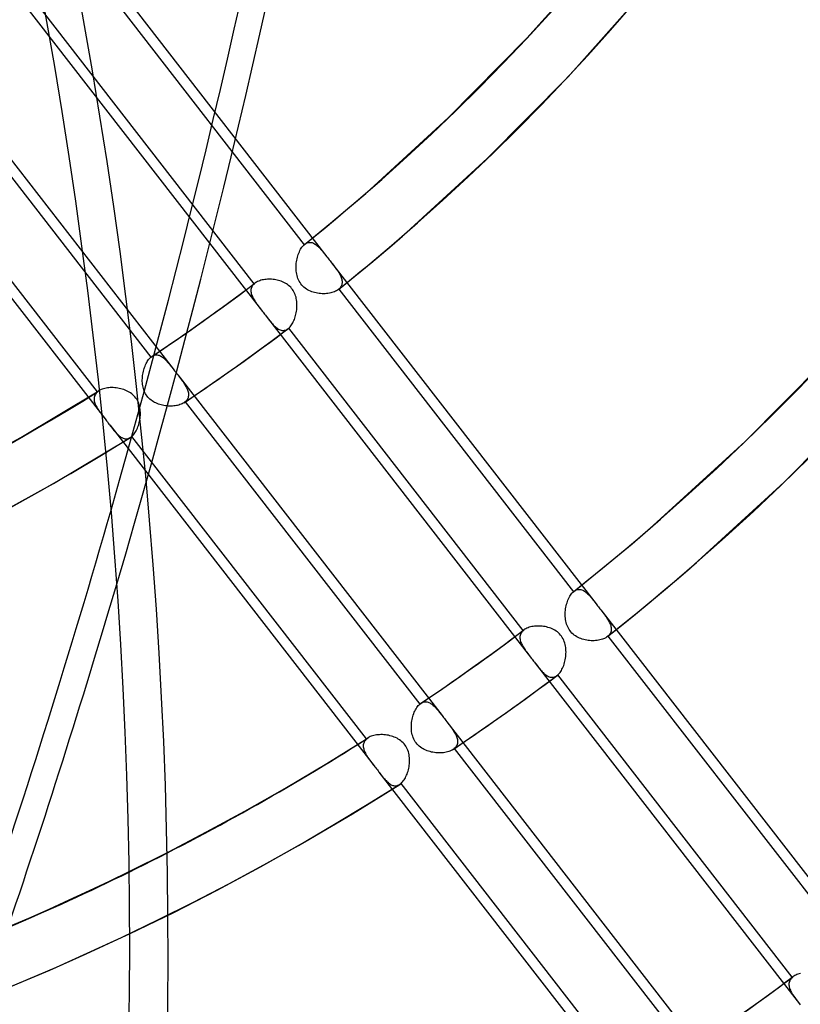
# Model space of a CAD drawing. Header units: millimetres. Extents: x -163 to 160, y -206 to 203.
# Tile 70 of 97: x 81 to 98, y -57 to -34. Entities that reach past the tile are written whole.
import ezdxf

# ---------------------------------------------------------------- set-up
doc = ezdxf.new("R2010")
doc.units = ezdxf.units.MM
doc.layers.add('MAIN-1', color=7, linetype='Continuous')
doc.layers.add('MAIN-2', color=7, linetype='Continuous')

msp = doc.modelspace()

# ---------------------------------------------------------------- linework, layer by layer
at = {"layer": 'MAIN-1'}
for p, q in [((82.528, -53.775), (82.974, -53.56)), ((82.079, -53.988), (82.528, -53.775)), ((81.625, -54.198), (82.079, -53.988)), ((81.168, -54.404), (81.625, -54.198)), ((80.248, -54.806), (80.709, -54.607)), ((80.709, -54.607), (81.168, -54.404)), ((81.337, -55.718), (82.985, -54.965)), ((79.654, -56.426), (81.337, -55.718))]:
    msp.add_line(p, q, dxfattribs=at)
for centre, major_axis, ratio, start_param, end_param in [((-27, -23.383), (-83.796, 96.759), 0.75, -3.141592, -0.857072), ((-27, -23.383), (83.141, -96.003), 0.75, 0, 2.284521), ((-25.887, -145.948), (-131.958, -5.675), 0.985418, -2.567188, -2.083814), ((-25.88, -146.118), (131.958, 5.675), 0.985418, 0.574763, 1.057779), ((-0.5, -0.433), (86.414, -99.783), 0.75, -0.246809, 0.713724), ((-2.5, -2.165), (-83.796, 96.759), 0.75, -3.141592, -2.427868), ((-43.662, -11.44), (-49.172, -154.145), 0.807621, 1.546734, 1.607858), ((-43.1, -11.619), (49.172, 154.145), 0.807621, -1.594859, -1.543295), ((31.524, 27.3), (63.27, -73.058), 0.75, -0.235802, -0.195054)]:
    msp.add_ellipse(centre, major_axis=major_axis, ratio=ratio, start_param=start_param, end_param=end_param, dxfattribs=at)
at = {"layer": 'MAIN-2'}
for p, q in [((81.469, -32.009), (87.435, -39.698)), ((81.629, -32.603), (86.923, -39.426)), ((91.947, -34.772), (93.637, -32.873)), ((79.996, -33.219), (85.959, -40.903)), ((85.795, -40.305), (80.505, -33.488)), ((92.873, -35.641), (94.607, -33.693)), ((78.002, -34.54), (83.964, -42.224)), ((90.172, -36.569), (91.947, -34.772)), ((78.172, -35.148), (83.462, -41.965)), ((76.464, -35.667), (82.43, -43.355)), ((91.052, -37.485), (92.873, -35.641)), ((82.257, -42.745), (76.963, -35.922)), ((88.309, -38.27), (90.172, -36.569)), ((89.14, -39.23), (91.052, -37.485)), ((88.082, -38.465), (88.309, -38.27)), ((87.855, -38.658), (88.082, -38.465)), ((87.626, -38.851), (87.855, -38.658)), ((87.164, -39.231), (87.395, -39.042)), ((87.395, -39.042), (87.626, -38.851)), ((86.931, -39.419), (87.164, -39.231)), ((88.903, -39.434), (89.14, -39.23)), ((86.84, -39.53), (86.856, -39.505)), ((86.856, -39.505), (86.872, -39.482)), ((86.872, -39.482), (86.888, -39.461)), ((86.888, -39.461), (86.905, -39.442)), ((86.905, -39.442), (86.923, -39.426)), ((86.923, -39.426), (86.925, -39.424)), ((86.925, -39.424), (86.926, -39.423)), ((86.926, -39.423), (86.927, -39.422)), ((86.927, -39.422), (86.929, -39.421)), ((86.929, -39.421), (86.93, -39.42)), ((86.93, -39.42), (86.931, -39.419)), ((86.931, -39.419), (86.949, -39.406)), ((86.949, -39.406), (86.967, -39.395)), ((86.967, -39.395), (86.986, -39.386)), ((86.986, -39.386), (87.004, -39.38)), ((87.004, -39.38), (87.023, -39.376)), ((87.023, -39.376), (87.042, -39.373)), ((87.042, -39.373), (87.061, -39.374)), ((87.061, -39.374), (87.08, -39.376)), ((87.08, -39.376), (87.099, -39.38)), ((87.099, -39.38), (87.117, -39.386)), ((87.117, -39.386), (87.136, -39.394)), ((87.136, -39.394), (87.155, -39.403)), ((87.155, -39.403), (87.173, -39.415)), ((87.173, -39.415), (87.192, -39.428)), ((87.192, -39.428), (87.21, -39.442)), ((87.21, -39.442), (87.228, -39.457)), ((87.228, -39.457), (87.246, -39.474)), ((87.246, -39.474), (87.264, -39.492)), ((87.264, -39.492), (87.282, -39.511)), ((87.282, -39.511), (87.301, -39.531)), ((88.663, -39.638), (88.903, -39.434)), ((86.761, -39.743), (86.769, -39.709)), ((86.769, -39.709), (86.778, -39.677)), ((86.778, -39.677), (86.789, -39.645)), ((86.789, -39.645), (86.8, -39.614)), ((86.8, -39.614), (86.813, -39.585)), ((86.813, -39.585), (86.826, -39.557)), ((86.826, -39.557), (86.84, -39.53)), ((87.301, -39.531), (87.319, -39.553)), ((87.319, -39.553), (87.337, -39.575)), ((87.337, -39.575), (87.356, -39.598)), ((87.356, -39.598), (87.375, -39.622)), ((87.375, -39.622), (87.395, -39.646)), ((87.395, -39.646), (87.415, -39.671)), ((87.415, -39.671), (87.435, -39.697)), ((87.435, -39.697), (87.452, -39.72)), ((87.452, -39.72), (87.47, -39.743)), ((88.423, -39.839), (88.663, -39.638)), ((86.739, -39.917), (86.741, -39.881)), ((86.739, -39.952), (86.739, -39.917)), ((86.74, -39.987), (86.739, -39.952)), ((86.741, -39.881), (86.744, -39.846)), ((86.744, -39.846), (86.748, -39.811)), ((86.748, -39.811), (86.754, -39.777)), ((86.754, -39.777), (86.761, -39.743)), ((87.47, -39.743), (87.488, -39.765)), ((87.488, -39.765), (87.505, -39.788)), ((87.505, -39.788), (87.523, -39.811)), ((87.523, -39.811), (87.541, -39.835)), ((87.541, -39.834), (93.506, -47.521)), ((87.541, -39.835), (87.561, -39.86)), ((87.561, -39.86), (87.581, -39.886)), ((87.581, -39.886), (87.6, -39.911)), ((87.6, -39.911), (87.619, -39.936)), ((87.619, -39.936), (87.637, -39.961)), ((88.181, -40.04), (88.423, -39.839)), ((86.743, -40.021), (86.74, -39.987)), ((86.747, -40.056), (86.743, -40.021)), ((86.753, -40.09), (86.747, -40.056)), ((86.761, -40.123), (86.753, -40.09)), ((86.77, -40.156), (86.761, -40.123)), ((86.782, -40.189), (86.77, -40.156)), ((87.637, -39.961), (87.654, -39.985)), ((87.654, -39.985), (87.671, -40.009)), ((87.671, -40.009), (87.686, -40.032)), ((87.686, -40.032), (87.701, -40.055)), ((87.701, -40.055), (87.715, -40.078)), ((87.715, -40.078), (87.727, -40.1)), ((87.727, -40.1), (87.738, -40.123)), ((87.738, -40.123), (87.748, -40.145)), ((87.748, -40.145), (87.757, -40.166)), ((87.757, -40.166), (87.764, -40.188)), ((87.938, -40.238), (88.181, -40.04)), ((85.453, -40.561), (85.81, -40.293)), ((85.731, -40.396), (85.726, -40.416)), ((85.74, -40.376), (85.731, -40.396)), ((85.75, -40.357), (85.74, -40.376)), ((85.763, -40.339), (85.75, -40.357)), ((85.778, -40.321), (85.763, -40.339)), ((85.795, -40.305), (85.778, -40.321)), ((85.798, -40.303), (85.795, -40.305)), ((85.8, -40.301), (85.798, -40.303)), ((85.803, -40.299), (85.8, -40.301)), ((85.805, -40.297), (85.803, -40.299)), ((85.808, -40.295), (85.805, -40.297)), ((85.81, -40.293), (85.808, -40.295)), ((85.829, -40.28), (85.81, -40.293)), ((85.85, -40.267), (85.829, -40.28)), ((85.872, -40.256), (85.85, -40.267)), ((85.896, -40.246), (85.872, -40.256)), ((85.921, -40.237), (85.896, -40.246)), ((85.947, -40.228), (85.921, -40.237)), ((85.974, -40.221), (85.947, -40.228)), ((86.003, -40.216), (85.974, -40.221)), ((86.032, -40.211), (86.003, -40.216)), ((86.062, -40.207), (86.032, -40.211)), ((86.092, -40.205), (86.062, -40.207)), ((86.123, -40.204), (86.092, -40.205)), ((86.155, -40.204), (86.123, -40.204)), ((86.187, -40.205), (86.155, -40.204)), ((86.219, -40.208), (86.187, -40.205)), ((86.25, -40.212), (86.219, -40.208)), ((86.282, -40.217), (86.25, -40.212)), ((86.314, -40.223), (86.282, -40.217)), ((86.345, -40.231), (86.314, -40.223)), ((86.376, -40.24), (86.345, -40.231)), ((86.406, -40.25), (86.376, -40.24)), ((86.435, -40.262), (86.406, -40.25)), ((86.464, -40.275), (86.435, -40.262)), ((86.492, -40.29), (86.464, -40.275)), ((86.52, -40.306), (86.492, -40.29)), ((86.546, -40.324), (86.52, -40.306)), ((86.571, -40.344), (86.546, -40.324)), ((86.595, -40.365), (86.571, -40.344)), ((86.618, -40.387), (86.595, -40.365)), ((86.639, -40.411), (86.618, -40.387)), ((86.795, -40.221), (86.782, -40.189)), ((86.811, -40.251), (86.795, -40.221)), ((86.828, -40.281), (86.811, -40.251)), ((86.847, -40.309), (86.828, -40.281)), ((86.869, -40.335), (86.847, -40.309)), ((86.892, -40.36), (86.869, -40.335)), ((86.917, -40.383), (86.892, -40.36)), ((86.943, -40.405), (86.917, -40.383)), ((87.694, -40.435), (87.938, -40.238)), ((87.732, -40.398), (87.718, -40.414)), ((87.744, -40.381), (87.732, -40.398)), ((87.754, -40.364), (87.744, -40.381)), ((87.763, -40.346), (87.754, -40.364)), ((87.769, -40.328), (87.763, -40.346)), ((87.764, -40.188), (87.77, -40.209)), ((87.774, -40.309), (87.769, -40.328)), ((87.77, -40.209), (87.774, -40.229)), ((87.774, -40.229), (87.777, -40.25)), ((87.777, -40.29), (87.774, -40.309)), ((87.777, -40.25), (87.777, -40.27)), ((87.777, -40.27), (87.777, -40.29)), ((85.093, -40.825), (85.453, -40.561)), ((85.722, -40.438), (85.72, -40.459)), ((85.72, -40.459), (85.721, -40.481)), ((85.721, -40.481), (85.724, -40.504)), ((85.726, -40.416), (85.722, -40.438)), ((85.724, -40.504), (85.728, -40.527)), ((85.728, -40.527), (85.735, -40.55)), ((85.735, -40.55), (85.743, -40.573)), ((85.743, -40.573), (85.753, -40.597)), ((85.753, -40.597), (85.764, -40.621)), ((85.764, -40.621), (85.777, -40.645)), ((86.658, -40.436), (86.639, -40.411)), ((86.675, -40.462), (86.658, -40.436)), ((86.691, -40.49), (86.675, -40.462)), ((86.705, -40.518), (86.691, -40.49)), ((86.718, -40.548), (86.705, -40.518)), ((86.729, -40.578), (86.718, -40.548)), ((86.738, -40.609), (86.729, -40.578)), ((86.745, -40.64), (86.738, -40.609)), ((86.971, -40.425), (86.943, -40.405)), ((87, -40.443), (86.971, -40.425)), ((87.03, -40.459), (87, -40.443)), ((87.061, -40.473), (87.03, -40.459)), ((87.092, -40.485), (87.061, -40.473)), ((87.124, -40.496), (87.092, -40.485)), ((87.157, -40.506), (87.124, -40.496)), ((87.19, -40.514), (87.157, -40.506)), ((87.224, -40.52), (87.19, -40.514)), ((87.258, -40.525), (87.224, -40.52)), ((87.292, -40.529), (87.258, -40.525)), ((87.326, -40.531), (87.292, -40.529)), ((87.36, -40.531), (87.326, -40.531)), ((87.393, -40.53), (87.36, -40.531)), ((87.426, -40.528), (87.393, -40.53)), ((87.458, -40.525), (87.426, -40.528)), ((87.49, -40.52), (87.458, -40.525)), ((87.52, -40.514), (87.49, -40.52)), ((87.549, -40.506), (87.52, -40.514)), ((87.577, -40.497), (87.549, -40.506)), ((87.604, -40.487), (87.577, -40.497)), ((87.629, -40.476), (87.604, -40.487)), ((87.652, -40.464), (87.629, -40.476)), ((87.674, -40.45), (87.652, -40.464)), ((87.694, -40.436), (87.674, -40.45)), ((87.695, -40.435), (87.694, -40.436)), ((87.696, -40.433), (87.695, -40.435)), ((87.698, -40.432), (87.696, -40.433)), ((87.699, -40.431), (87.698, -40.432)), ((87.701, -40.43), (87.699, -40.431)), ((87.702, -40.429), (87.701, -40.43)), ((87.718, -40.414), (87.702, -40.429)), ((87.702, -40.429), (92.995, -47.25)), ((84.662, -41.134), (85.093, -40.825)), ((85.777, -40.645), (85.791, -40.67)), ((85.791, -40.67), (85.806, -40.694)), ((85.806, -40.694), (85.822, -40.719)), ((85.822, -40.719), (85.839, -40.744)), ((85.839, -40.744), (85.858, -40.769)), ((85.858, -40.769), (85.876, -40.795)), ((85.876, -40.795), (85.896, -40.821)), ((85.896, -40.821), (85.916, -40.848)), ((86.751, -40.671), (86.745, -40.64)), ((86.755, -40.703), (86.751, -40.671)), ((86.758, -40.735), (86.755, -40.703)), ((86.757, -40.864), (86.759, -40.831)), ((86.76, -40.767), (86.758, -40.735)), ((86.759, -40.831), (86.76, -40.799)), ((86.76, -40.799), (86.76, -40.767)), ((85.916, -40.848), (85.937, -40.875)), ((85.937, -40.875), (85.959, -40.902)), ((85.959, -40.902), (85.976, -40.925)), ((85.976, -40.925), (85.994, -40.948)), ((85.994, -40.948), (86.012, -40.971)), ((86.012, -40.971), (86.03, -40.994)), ((86.03, -40.994), (86.047, -41.017)), ((86.047, -41.017), (86.065, -41.04)), ((86.064, -41.039), (92.027, -48.722)), ((86.065, -41.04), (86.086, -41.067)), ((86.086, -41.067), (86.107, -41.093)), ((86.711, -41.082), (86.721, -41.052)), ((86.721, -41.052), (86.729, -41.022)), ((86.729, -41.022), (86.737, -40.991)), ((86.737, -40.991), (86.744, -40.96)), ((86.744, -40.96), (86.749, -40.928)), ((86.749, -40.928), (86.754, -40.896)), ((86.754, -40.896), (86.757, -40.864)), ((84.228, -41.44), (84.662, -41.134)), ((86.107, -41.093), (86.127, -41.119)), ((86.127, -41.119), (86.147, -41.144)), ((86.147, -41.144), (86.167, -41.168)), ((86.167, -41.168), (86.186, -41.191)), ((86.186, -41.191), (86.206, -41.213)), ((86.206, -41.213), (86.225, -41.234)), ((86.225, -41.234), (86.244, -41.253)), ((86.244, -41.253), (86.264, -41.272)), ((86.264, -41.272), (86.283, -41.289)), ((86.283, -41.289), (86.303, -41.304)), ((86.59, -41.292), (86.606, -41.275)), ((86.606, -41.275), (86.621, -41.256)), ((86.621, -41.256), (86.636, -41.235)), ((86.636, -41.235), (86.651, -41.213)), ((86.651, -41.213), (86.664, -41.189)), ((86.664, -41.189), (86.677, -41.164)), ((86.677, -41.164), (86.689, -41.138)), ((86.689, -41.138), (86.701, -41.11)), ((86.701, -41.11), (86.711, -41.082)), ((83.859, -41.694), (84.228, -41.44)), ((86.201, -41.587), (86.559, -41.319)), ((86.303, -41.304), (86.322, -41.318)), ((86.322, -41.318), (86.342, -41.33)), ((86.342, -41.33), (86.361, -41.34)), ((86.361, -41.34), (86.381, -41.349)), ((86.381, -41.349), (86.401, -41.355)), ((86.401, -41.355), (86.421, -41.358)), ((86.421, -41.358), (86.441, -41.36)), ((86.441, -41.36), (86.461, -41.359)), ((86.461, -41.359), (86.481, -41.356)), ((86.481, -41.356), (86.5, -41.351)), ((86.5, -41.351), (86.52, -41.343)), ((86.52, -41.343), (86.54, -41.332)), ((86.54, -41.332), (86.559, -41.319)), ((86.559, -41.319), (86.561, -41.317)), ((86.561, -41.317), (86.564, -41.315)), ((86.564, -41.315), (86.566, -41.313)), ((86.566, -41.313), (86.568, -41.311)), ((86.568, -41.311), (86.571, -41.309)), ((86.571, -41.309), (86.573, -41.307)), ((86.573, -41.307), (86.59, -41.292)), ((91.863, -48.124), (86.573, -41.307)), ((83.489, -41.944), (83.859, -41.694)), ((85.841, -41.852), (86.201, -41.587)), ((83.467, -41.961), (83.471, -41.957)), ((83.471, -41.957), (83.476, -41.954)), ((83.476, -41.954), (83.48, -41.95)), ((83.48, -41.95), (83.485, -41.947)), ((83.485, -41.947), (83.489, -41.944)), ((83.489, -41.944), (83.509, -41.932)), ((83.509, -41.932), (83.528, -41.923)), ((83.528, -41.923), (83.548, -41.917)), ((83.548, -41.917), (83.568, -41.912)), ((83.568, -41.912), (83.588, -41.911)), ((83.588, -41.911), (83.608, -41.911)), ((83.608, -41.911), (83.628, -41.914)), ((83.628, -41.914), (83.648, -41.92)), ((83.648, -41.92), (83.668, -41.927)), ((83.668, -41.927), (83.688, -41.937)), ((83.688, -41.937), (83.707, -41.948)), ((83.707, -41.948), (83.727, -41.961)), ((85.398, -42.169), (85.841, -41.852)), ((96.871, -43.862), (98.85, -41.859)), ((83.322, -42.191), (83.333, -42.162)), ((83.333, -42.162), (83.344, -42.135)), ((83.344, -42.135), (83.357, -42.108)), ((83.357, -42.108), (83.37, -42.083)), ((83.37, -42.083), (83.384, -42.059)), ((83.384, -42.059), (83.398, -42.037)), ((83.398, -42.037), (83.414, -42.016)), ((83.414, -42.016), (83.429, -41.997)), ((83.429, -41.997), (83.445, -41.98)), ((83.445, -41.98), (83.462, -41.965)), ((83.462, -41.965), (83.467, -41.961)), ((83.727, -41.961), (83.746, -41.976)), ((83.746, -41.976), (83.765, -41.993)), ((83.765, -41.993), (83.784, -42.011)), ((83.784, -42.011), (83.803, -42.03)), ((83.803, -42.03), (83.822, -42.05)), ((83.822, -42.05), (83.842, -42.072)), ((83.842, -42.072), (83.861, -42.095)), ((83.861, -42.095), (83.881, -42.119)), ((83.881, -42.119), (83.901, -42.144)), ((83.901, -42.144), (83.922, -42.17)), ((83.922, -42.17), (83.943, -42.197)), ((84.953, -42.483), (85.398, -42.169)), ((83.274, -42.41), (83.278, -42.377)), ((83.278, -42.377), (83.282, -42.345)), ((83.282, -42.345), (83.288, -42.313)), ((83.288, -42.313), (83.295, -42.281)), ((83.295, -42.281), (83.303, -42.25)), ((83.303, -42.25), (83.312, -42.22)), ((83.312, -42.22), (83.322, -42.191)), ((83.943, -42.197), (83.964, -42.224)), ((83.964, -42.224), (83.981, -42.247)), ((83.981, -42.247), (83.999, -42.269)), ((83.999, -42.269), (84.017, -42.292)), ((84.017, -42.292), (84.035, -42.315)), ((84.035, -42.315), (84.052, -42.338)), ((84.052, -42.338), (84.07, -42.361)), ((84.07, -42.36), (90.032, -50.044)), ((84.07, -42.361), (84.092, -42.389)), ((84.092, -42.389), (84.113, -42.416)), ((83.271, -42.476), (83.272, -42.443)), ((83.271, -42.508), (83.271, -42.476)), ((83.273, -42.541), (83.271, -42.508)), ((83.272, -42.443), (83.274, -42.41)), ((83.276, -42.573), (83.273, -42.541)), ((83.281, -42.605), (83.276, -42.573)), ((83.287, -42.636), (83.281, -42.605)), ((84.113, -42.416), (84.133, -42.443)), ((84.133, -42.443), (84.153, -42.469)), ((84.153, -42.469), (84.172, -42.495)), ((84.172, -42.495), (84.19, -42.521)), ((84.19, -42.521), (84.208, -42.546)), ((84.208, -42.546), (84.224, -42.572)), ((84.224, -42.572), (84.24, -42.597)), ((84.24, -42.597), (84.254, -42.622)), ((84.254, -42.622), (84.268, -42.646)), ((84.583, -42.737), (84.953, -42.483)), ((80.53, -43.774), (82.293, -42.719)), ((82.196, -42.83), (82.19, -42.849)), ((82.205, -42.811), (82.196, -42.83)), ((82.215, -42.793), (82.205, -42.811)), ((82.227, -42.776), (82.215, -42.793)), ((82.241, -42.76), (82.227, -42.776)), ((82.257, -42.745), (82.241, -42.76)), ((82.263, -42.74), (82.257, -42.745)), ((82.269, -42.735), (82.263, -42.74)), ((82.274, -42.731), (82.269, -42.735)), ((82.281, -42.727), (82.274, -42.731)), ((82.287, -42.722), (82.281, -42.727)), ((82.293, -42.718), (82.287, -42.722)), ((82.316, -42.705), (82.293, -42.718)), ((82.34, -42.694), (82.316, -42.705)), ((82.366, -42.683), (82.34, -42.694)), ((82.394, -42.674), (82.366, -42.683)), ((82.423, -42.666), (82.394, -42.674)), ((82.453, -42.66), (82.423, -42.666)), ((82.484, -42.655), (82.453, -42.66)), ((82.516, -42.651), (82.484, -42.655)), ((82.549, -42.649), (82.516, -42.651)), ((82.582, -42.648), (82.549, -42.649)), ((82.616, -42.649), (82.582, -42.648)), ((82.65, -42.651), (82.616, -42.649)), ((82.684, -42.654), (82.65, -42.651)), ((82.718, -42.659), (82.684, -42.654)), ((82.752, -42.665), (82.718, -42.659)), ((82.786, -42.672), (82.752, -42.665)), ((82.819, -42.681), (82.786, -42.672)), ((82.852, -42.692), (82.819, -42.681)), ((82.884, -42.704), (82.852, -42.692)), ((82.915, -42.717), (82.884, -42.704)), ((82.946, -42.732), (82.915, -42.717)), ((82.975, -42.749), (82.946, -42.732)), ((83.004, -42.767), (82.975, -42.749)), ((83.032, -42.787), (83.004, -42.767)), ((83.058, -42.809), (83.032, -42.787)), ((83.083, -42.832), (83.058, -42.809)), ((83.105, -42.857), (83.083, -42.832)), ((83.295, -42.667), (83.287, -42.636)), ((83.305, -42.698), (83.295, -42.667)), ((83.316, -42.728), (83.305, -42.698)), ((83.329, -42.757), (83.316, -42.728)), ((83.344, -42.786), (83.329, -42.757)), ((83.361, -42.813), (83.344, -42.786)), ((83.379, -42.839), (83.361, -42.813)), ((83.399, -42.863), (83.379, -42.839)), ((84.212, -42.988), (84.583, -42.737)), ((84.268, -42.646), (84.279, -42.671)), ((84.279, -42.671), (84.29, -42.695)), ((84.29, -42.695), (84.298, -42.719)), ((84.298, -42.719), (84.305, -42.742)), ((84.305, -42.742), (84.31, -42.766)), ((84.313, -42.833), (84.309, -42.854)), ((84.31, -42.766), (84.313, -42.788)), ((84.313, -42.788), (84.314, -42.811)), ((84.314, -42.811), (84.313, -42.833)), ((97.751, -44.778), (99.776, -42.728)), ((82.186, -42.869), (82.184, -42.889)), ((82.184, -42.889), (82.184, -42.91)), ((82.184, -42.91), (82.186, -42.931)), ((82.19, -42.849), (82.186, -42.869)), ((82.186, -42.931), (82.189, -42.952)), ((82.189, -42.952), (82.194, -42.974)), ((82.194, -42.974), (82.201, -42.996)), ((82.201, -42.996), (82.209, -43.019)), ((82.209, -43.019), (82.219, -43.041)), ((82.219, -43.041), (82.229, -43.064)), ((82.229, -43.064), (82.242, -43.087)), ((83.126, -42.884), (83.105, -42.857)), ((83.145, -42.912), (83.126, -42.884)), ((83.162, -42.941), (83.145, -42.912)), ((83.177, -42.972), (83.162, -42.941)), ((83.19, -43.003), (83.177, -42.972)), ((83.201, -43.035), (83.19, -43.003)), ((83.21, -43.068), (83.201, -43.035)), ((83.421, -42.886), (83.399, -42.863)), ((83.444, -42.908), (83.421, -42.886)), ((83.469, -42.929), (83.444, -42.908)), ((83.495, -42.948), (83.469, -42.929)), ((83.522, -42.965), (83.495, -42.948)), ((83.549, -42.981), (83.522, -42.965)), ((83.578, -42.995), (83.549, -42.981)), ((83.607, -43.008), (83.578, -42.995)), ((83.637, -43.019), (83.607, -43.008)), ((83.667, -43.029), (83.637, -43.019)), ((83.698, -43.038), (83.667, -43.029)), ((83.729, -43.046), (83.698, -43.038)), ((83.76, -43.052), (83.729, -43.046)), ((83.792, -43.057), (83.76, -43.052)), ((83.824, -43.061), (83.792, -43.057)), ((83.855, -43.063), (83.824, -43.061)), ((83.887, -43.065), (83.855, -43.063)), ((83.919, -43.065), (83.887, -43.065)), ((83.95, -43.064), (83.919, -43.065)), ((83.98, -43.062), (83.95, -43.064)), ((84.01, -43.058), (83.98, -43.062)), ((84.039, -43.054), (84.01, -43.058)), ((84.067, -43.048), (84.039, -43.054)), ((84.095, -43.041), (84.067, -43.048)), ((84.121, -43.032), (84.095, -43.041)), ((84.146, -43.023), (84.121, -43.032)), ((84.169, -43.013), (84.146, -43.023)), ((84.191, -43.001), (84.169, -43.013)), ((84.211, -42.989), (84.191, -43.001)), ((84.216, -42.985), (84.211, -42.989)), ((84.221, -42.982), (84.216, -42.985)), ((84.226, -42.978), (84.221, -42.982)), ((84.231, -42.975), (84.226, -42.978)), ((84.236, -42.971), (84.231, -42.975)), ((84.24, -42.967), (84.236, -42.971)), ((84.257, -42.95), (84.24, -42.967)), ((84.24, -42.967), (89.53, -49.784)), ((84.273, -42.933), (84.257, -42.95)), ((84.285, -42.914), (84.273, -42.933)), ((84.296, -42.895), (84.285, -42.914)), ((84.304, -42.875), (84.296, -42.895)), ((84.309, -42.854), (84.304, -42.875)), ((82.242, -43.087), (82.255, -43.11)), ((82.255, -43.11), (82.269, -43.133)), ((82.269, -43.133), (82.284, -43.156)), ((82.284, -43.156), (82.3, -43.18)), ((82.3, -43.18), (82.316, -43.204)), ((82.316, -43.204), (82.334, -43.228)), ((82.334, -43.228), (82.352, -43.253)), ((82.352, -43.253), (82.371, -43.278)), ((82.371, -43.278), (82.39, -43.303)), ((83.217, -43.101), (83.21, -43.068)), ((83.223, -43.135), (83.217, -43.101)), ((83.226, -43.169), (83.223, -43.135)), ((83.225, -43.306), (83.227, -43.271)), ((83.228, -43.203), (83.226, -43.169)), ((83.227, -43.271), (83.229, -43.237)), ((83.229, -43.237), (83.228, -43.203)), ((82.39, -43.303), (82.41, -43.329)), ((82.41, -43.329), (82.43, -43.355)), ((82.43, -43.355), (82.448, -43.378)), ((82.448, -43.378), (82.466, -43.4)), ((82.466, -43.4), (82.483, -43.423)), ((82.483, -43.423), (82.501, -43.446)), ((82.501, -43.446), (82.519, -43.469)), ((82.519, -43.469), (82.536, -43.492)), ((82.536, -43.491), (88.501, -51.178)), ((82.536, -43.492), (82.556, -43.517)), ((83.172, -43.536), (83.183, -43.506)), ((83.183, -43.506), (83.193, -43.474)), ((83.193, -43.474), (83.201, -43.441)), ((83.201, -43.441), (83.209, -43.408)), ((83.209, -43.408), (83.216, -43.374)), ((83.216, -43.374), (83.221, -43.34)), ((83.221, -43.34), (83.225, -43.306)), ((82.556, -43.517), (82.576, -43.542)), ((82.576, -43.542), (82.595, -43.566)), ((82.595, -43.566), (82.613, -43.59)), ((82.613, -43.59), (82.632, -43.612)), ((82.632, -43.612), (82.65, -43.634)), ((82.65, -43.634), (82.668, -43.654)), ((82.668, -43.654), (82.686, -43.674)), ((82.686, -43.674), (82.703, -43.692)), ((82.703, -43.692), (82.721, -43.709)), ((82.721, -43.709), (82.738, -43.725)), ((82.738, -43.725), (82.756, -43.74)), ((83.036, -43.748), (83.053, -43.732)), ((83.053, -43.732), (83.07, -43.713)), ((83.07, -43.713), (83.087, -43.693)), ((83.087, -43.693), (83.103, -43.671)), ((83.103, -43.671), (83.118, -43.647)), ((83.118, -43.647), (83.133, -43.621)), ((83.133, -43.621), (83.147, -43.594)), ((83.147, -43.594), (83.159, -43.566)), ((83.159, -43.566), (83.172, -43.536)), ((78.713, -44.761), (80.53, -43.774)), ((81.271, -44.813), (83.003, -43.772)), ((82.756, -43.74), (82.773, -43.753)), ((82.773, -43.753), (82.79, -43.765)), ((82.79, -43.765), (82.808, -43.775)), ((82.808, -43.775), (82.825, -43.784)), ((82.825, -43.784), (82.843, -43.791)), ((82.843, -43.791), (82.861, -43.797)), ((82.861, -43.797), (82.878, -43.8)), ((82.878, -43.8), (82.896, -43.802)), ((82.896, -43.802), (82.914, -43.802)), ((82.914, -43.802), (82.932, -43.8)), ((82.932, -43.8), (82.949, -43.796)), ((82.949, -43.796), (82.967, -43.79)), ((82.967, -43.79), (82.985, -43.782)), ((82.985, -43.782), (83.003, -43.773)), ((83.003, -43.773), (83.008, -43.769)), ((83.008, -43.769), (83.014, -43.765)), ((83.014, -43.765), (83.019, -43.761)), ((83.019, -43.761), (83.025, -43.757)), ((83.025, -43.757), (83.03, -43.753)), ((83.03, -43.753), (83.036, -43.748)), ((88.329, -50.569), (83.036, -43.748)), ((94.794, -45.758), (96.871, -43.862)), ((79.512, -45.777), (81.271, -44.813)), ((95.625, -46.718), (97.751, -44.778)), ((94.5, -46.011), (94.794, -45.758)), ((94.204, -46.261), (94.5, -46.011)), ((93.907, -46.51), (94.204, -46.261)), ((93.608, -46.756), (93.907, -46.51)), ((93.307, -47), (93.608, -46.756)), ((95.32, -46.981), (95.625, -46.718)), ((93.004, -47.242), (93.307, -47)), ((95.012, -47.241), (95.32, -46.981)), ((92.96, -47.285), (92.977, -47.267)), ((92.977, -47.267), (92.995, -47.25)), ((92.995, -47.25), (92.996, -47.248)), ((92.996, -47.248), (92.998, -47.247)), ((92.998, -47.247), (92.999, -47.246)), ((92.999, -47.246), (93.001, -47.244)), ((93.001, -47.244), (93.003, -47.243)), ((93.003, -47.243), (93.004, -47.242)), ((93.004, -47.242), (93.023, -47.228)), ((93.023, -47.228), (93.043, -47.217)), ((93.043, -47.217), (93.063, -47.208)), ((93.063, -47.208), (93.083, -47.202)), ((93.083, -47.202), (93.103, -47.198)), ((93.103, -47.198), (93.123, -47.197)), ((93.123, -47.197), (93.144, -47.199)), ((93.144, -47.199), (93.164, -47.202)), ((93.164, -47.202), (93.184, -47.208)), ((93.184, -47.208), (93.204, -47.216)), ((93.204, -47.216), (93.224, -47.226)), ((93.224, -47.226), (93.244, -47.238)), ((93.244, -47.238), (93.264, -47.252)), ((93.264, -47.252), (93.284, -47.268)), ((93.284, -47.268), (93.303, -47.285)), ((93.303, -47.285), (93.323, -47.303)), ((94.703, -47.499), (95.012, -47.241)), ((92.84, -47.533), (92.85, -47.5)), ((92.85, -47.5), (92.86, -47.469)), ((92.86, -47.469), (92.871, -47.438)), ((92.871, -47.438), (92.884, -47.409)), ((92.884, -47.409), (92.897, -47.381)), ((92.897, -47.381), (92.912, -47.354)), ((92.912, -47.354), (92.927, -47.329)), ((92.927, -47.329), (92.943, -47.306)), ((92.943, -47.306), (92.96, -47.285)), ((93.323, -47.303), (93.342, -47.323)), ((93.342, -47.323), (93.362, -47.344)), ((93.362, -47.344), (93.381, -47.366)), ((93.381, -47.366), (93.401, -47.389)), ((93.401, -47.389), (93.421, -47.414)), ((93.421, -47.414), (93.442, -47.439)), ((93.442, -47.439), (93.463, -47.466)), ((93.463, -47.466), (93.484, -47.493)), ((93.484, -47.493), (93.505, -47.521)), ((94.392, -47.755), (94.703, -47.499)), ((92.81, -47.74), (92.812, -47.705)), ((92.812, -47.705), (92.815, -47.67)), ((92.815, -47.67), (92.819, -47.635)), ((92.819, -47.635), (92.825, -47.6)), ((92.825, -47.6), (92.832, -47.566)), ((92.832, -47.566), (92.84, -47.533)), ((93.505, -47.521), (93.523, -47.543)), ((93.523, -47.543), (93.541, -47.566)), ((93.541, -47.566), (93.558, -47.589)), ((93.558, -47.589), (93.576, -47.612)), ((93.576, -47.612), (93.594, -47.635)), ((93.594, -47.635), (93.612, -47.658)), ((93.612, -47.657), (99.576, -55.343)), ((93.612, -47.658), (93.634, -47.686)), ((93.634, -47.686), (93.655, -47.713)), ((93.655, -47.713), (93.675, -47.74)), ((92.81, -47.775), (92.81, -47.74)), ((92.811, -47.81), (92.81, -47.775)), ((92.814, -47.844), (92.811, -47.81)), ((92.818, -47.879), (92.814, -47.844)), ((92.824, -47.913), (92.818, -47.879)), ((92.831, -47.946), (92.824, -47.913)), ((92.841, -47.979), (92.831, -47.946)), ((93.675, -47.74), (93.695, -47.767)), ((93.695, -47.767), (93.714, -47.793)), ((93.714, -47.793), (93.733, -47.819)), ((93.733, -47.819), (93.75, -47.845)), ((93.75, -47.845), (93.766, -47.87)), ((93.766, -47.87), (93.781, -47.894)), ((93.781, -47.894), (93.795, -47.919)), ((93.795, -47.919), (93.808, -47.943)), ((93.808, -47.943), (93.819, -47.966)), ((94.079, -48.009), (94.392, -47.755)), ((91.52, -48.378), (91.878, -48.112)), ((91.83, -48.158), (91.818, -48.176)), ((91.845, -48.14), (91.83, -48.158)), ((91.863, -48.124), (91.845, -48.14)), ((91.865, -48.122), (91.863, -48.124)), ((91.868, -48.12), (91.865, -48.122)), ((91.87, -48.118), (91.868, -48.12)), ((91.873, -48.115), (91.87, -48.118)), ((91.876, -48.113), (91.873, -48.115)), ((91.878, -48.111), (91.876, -48.113)), ((91.899, -48.097), (91.878, -48.111)), ((91.921, -48.084), (91.899, -48.097)), ((91.945, -48.072), (91.921, -48.084)), ((91.971, -48.062), (91.945, -48.072)), ((91.998, -48.052), (91.971, -48.062)), ((92.027, -48.044), (91.998, -48.052)), ((92.056, -48.037), (92.027, -48.044)), ((92.087, -48.032), (92.056, -48.037)), ((92.119, -48.027), (92.087, -48.032)), ((92.151, -48.025), (92.119, -48.027)), ((92.184, -48.023), (92.151, -48.025)), ((92.218, -48.023), (92.184, -48.023)), ((92.252, -48.024), (92.218, -48.023)), ((92.286, -48.027), (92.252, -48.024)), ((92.32, -48.031), (92.286, -48.027)), ((92.354, -48.037), (92.32, -48.031)), ((92.387, -48.044), (92.354, -48.037)), ((92.421, -48.053), (92.387, -48.044)), ((92.453, -48.063), (92.421, -48.053)), ((92.485, -48.074), (92.453, -48.063)), ((92.516, -48.087), (92.485, -48.074)), ((92.547, -48.102), (92.516, -48.087)), ((92.576, -48.119), (92.547, -48.102)), ((92.605, -48.137), (92.576, -48.119)), ((92.632, -48.158), (92.605, -48.137)), ((92.658, -48.18), (92.632, -48.158)), ((92.852, -48.012), (92.841, -47.979)), ((92.866, -48.043), (92.852, -48.012)), ((92.881, -48.074), (92.866, -48.043)), ((92.899, -48.104), (92.881, -48.074)), ((92.918, -48.131), (92.899, -48.104)), ((92.939, -48.158), (92.918, -48.131)), ((92.962, -48.183), (92.939, -48.158)), ((93.764, -48.26), (94.079, -48.009)), ((93.819, -47.966), (93.828, -47.99)), ((93.828, -47.99), (93.836, -48.013)), ((93.837, -48.163), (93.829, -48.182)), ((93.836, -48.013), (93.842, -48.035)), ((93.843, -48.143), (93.837, -48.163)), ((93.842, -48.035), (93.846, -48.058)), ((93.847, -48.122), (93.843, -48.143)), ((93.846, -48.058), (93.848, -48.08)), ((93.848, -48.101), (93.847, -48.122)), ((93.848, -48.08), (93.848, -48.101)), ((91.16, -48.642), (91.52, -48.378)), ((91.789, -48.257), (91.788, -48.278)), ((91.788, -48.278), (91.789, -48.3)), ((91.793, -48.235), (91.789, -48.257)), ((91.789, -48.3), (91.791, -48.323)), ((91.791, -48.323), (91.796, -48.346)), ((91.799, -48.215), (91.793, -48.235)), ((91.796, -48.346), (91.802, -48.369)), ((91.807, -48.195), (91.799, -48.215)), ((91.802, -48.369), (91.811, -48.393)), ((91.818, -48.176), (91.807, -48.195)), ((91.811, -48.393), (91.821, -48.416)), ((92.683, -48.203), (92.658, -48.18)), ((92.705, -48.229), (92.683, -48.203)), ((92.726, -48.255), (92.705, -48.229)), ((92.744, -48.284), (92.726, -48.255)), ((92.761, -48.313), (92.744, -48.284)), ((92.776, -48.344), (92.761, -48.313)), ((92.789, -48.376), (92.776, -48.344)), ((92.8, -48.408), (92.789, -48.376)), ((92.987, -48.206), (92.962, -48.183)), ((93.014, -48.228), (92.987, -48.206)), ((93.041, -48.247), (93.014, -48.228)), ((93.07, -48.265), (93.041, -48.247)), ((93.1, -48.281), (93.07, -48.265)), ((93.131, -48.296), (93.1, -48.281)), ((93.162, -48.308), (93.131, -48.296)), ((93.194, -48.319), (93.162, -48.308)), ((93.227, -48.329), (93.194, -48.319)), ((93.26, -48.337), (93.227, -48.329)), ((93.294, -48.343), (93.26, -48.337)), ((93.327, -48.348), (93.294, -48.343)), ((93.361, -48.352), (93.327, -48.348)), ((93.395, -48.354), (93.361, -48.352)), ((93.429, -48.355), (93.395, -48.354)), ((93.463, -48.354), (93.429, -48.355)), ((93.495, -48.352), (93.463, -48.354)), ((93.528, -48.349), (93.495, -48.352)), ((93.559, -48.344), (93.528, -48.349)), ((93.589, -48.338), (93.559, -48.344)), ((93.619, -48.33), (93.589, -48.338)), ((93.647, -48.322), (93.619, -48.33)), ((93.674, -48.312), (93.647, -48.322)), ((93.699, -48.301), (93.674, -48.312)), ((93.722, -48.288), (93.699, -48.301)), ((93.744, -48.275), (93.722, -48.288)), ((93.763, -48.261), (93.744, -48.275)), ((93.765, -48.259), (93.763, -48.261)), ((93.767, -48.258), (93.765, -48.259)), ((93.768, -48.257), (93.767, -48.258)), ((93.77, -48.255), (93.768, -48.257)), ((93.772, -48.254), (93.77, -48.255)), ((93.773, -48.253), (93.772, -48.254)), ((93.79, -48.236), (93.773, -48.253)), ((93.773, -48.253), (99.065, -55.072)), ((93.805, -48.219), (93.79, -48.236)), ((93.818, -48.201), (93.805, -48.219)), ((93.829, -48.182), (93.818, -48.201)), ((91.821, -48.416), (91.832, -48.44)), ((91.832, -48.44), (91.845, -48.465)), ((91.845, -48.465), (91.859, -48.489)), ((91.859, -48.489), (91.874, -48.513)), ((91.874, -48.513), (91.89, -48.538)), ((91.89, -48.538), (91.907, -48.563)), ((91.907, -48.563), (91.925, -48.589)), ((91.925, -48.589), (91.944, -48.614)), ((91.944, -48.614), (91.964, -48.641)), ((92.809, -48.441), (92.8, -48.408)), ((92.816, -48.474), (92.809, -48.441)), ((92.821, -48.508), (92.816, -48.474)), ((92.825, -48.542), (92.821, -48.508)), ((92.827, -48.576), (92.825, -48.542)), ((92.828, -48.611), (92.827, -48.576)), ((92.827, -48.645), (92.828, -48.611)), ((90.728, -48.952), (91.16, -48.642)), ((91.964, -48.641), (91.984, -48.667)), ((91.984, -48.667), (92.005, -48.694)), ((92.005, -48.694), (92.026, -48.722)), ((92.026, -48.722), (92.044, -48.745)), ((92.044, -48.745), (92.062, -48.768)), ((92.062, -48.768), (92.08, -48.791)), ((92.08, -48.791), (92.097, -48.813)), ((92.097, -48.813), (92.115, -48.836)), ((92.115, -48.836), (92.133, -48.859)), ((92.795, -48.849), (92.803, -48.816)), ((92.803, -48.816), (92.811, -48.782)), ((92.811, -48.782), (92.817, -48.749)), ((92.817, -48.749), (92.821, -48.714)), ((92.821, -48.714), (92.825, -48.68)), ((92.825, -48.68), (92.827, -48.645)), ((90.294, -49.258), (90.728, -48.952)), ((92.132, -48.858), (98.094, -56.541)), ((92.133, -48.859), (92.154, -48.886)), ((92.154, -48.886), (92.175, -48.913)), ((92.175, -48.913), (92.195, -48.938)), ((92.195, -48.938), (92.215, -48.963)), ((92.215, -48.963), (92.235, -48.987)), ((92.235, -48.987), (92.254, -49.01)), ((92.254, -49.01), (92.273, -49.032)), ((92.273, -49.032), (92.293, -49.053)), ((92.293, -49.053), (92.312, -49.072)), ((92.692, -49.071), (92.708, -49.048)), ((92.708, -49.048), (92.723, -49.024)), ((92.723, -49.024), (92.737, -48.998)), ((92.737, -48.998), (92.751, -48.97)), ((92.751, -48.97), (92.763, -48.942)), ((92.763, -48.942), (92.775, -48.912)), ((92.775, -48.912), (92.785, -48.881)), ((92.785, -48.881), (92.795, -48.849)), ((89.926, -49.512), (90.294, -49.258)), ((92.267, -49.405), (92.626, -49.138)), ((92.312, -49.072), (92.331, -49.091)), ((92.331, -49.091), (92.351, -49.108)), ((92.351, -49.108), (92.37, -49.123)), ((92.37, -49.123), (92.389, -49.137)), ((92.389, -49.137), (92.409, -49.149)), ((92.409, -49.149), (92.429, -49.159)), ((92.429, -49.159), (92.448, -49.167)), ((92.448, -49.167), (92.468, -49.174)), ((92.468, -49.174), (92.488, -49.177)), ((92.488, -49.177), (92.508, -49.179)), ((92.508, -49.179), (92.528, -49.178)), ((92.528, -49.178), (92.547, -49.175)), ((92.547, -49.175), (92.567, -49.17)), ((92.567, -49.17), (92.587, -49.162)), ((92.587, -49.162), (92.606, -49.151)), ((92.606, -49.151), (92.626, -49.138)), ((92.626, -49.138), (92.628, -49.137)), ((92.628, -49.137), (92.631, -49.135)), ((92.631, -49.135), (92.633, -49.133)), ((92.633, -49.133), (92.636, -49.131)), ((92.636, -49.131), (92.638, -49.128)), ((92.638, -49.128), (92.641, -49.126)), ((92.641, -49.126), (92.658, -49.11)), ((97.93, -55.943), (92.641, -49.126)), ((92.658, -49.11), (92.675, -49.091)), ((92.675, -49.091), (92.692, -49.071)), ((91.906, -49.67), (92.267, -49.405)), ((89.556, -49.764), (89.926, -49.512)), ((91.464, -49.987), (91.906, -49.67)), ((89.405, -49.969), (89.418, -49.94)), ((89.418, -49.94), (89.432, -49.913)), ((89.432, -49.913), (89.446, -49.887)), ((89.446, -49.887), (89.462, -49.862)), ((89.462, -49.862), (89.478, -49.84)), ((89.478, -49.84), (89.494, -49.819)), ((89.494, -49.819), (89.512, -49.8)), ((89.512, -49.8), (89.53, -49.784)), ((89.53, -49.784), (89.534, -49.78)), ((89.534, -49.78), (89.538, -49.776)), ((89.538, -49.776), (89.543, -49.773)), ((89.543, -49.773), (89.547, -49.77)), ((89.547, -49.77), (89.552, -49.766)), ((89.552, -49.766), (89.556, -49.763)), ((89.556, -49.763), (89.575, -49.752)), ((89.575, -49.752), (89.595, -49.742)), ((89.595, -49.742), (89.615, -49.736)), ((89.615, -49.736), (89.635, -49.731)), ((89.635, -49.731), (89.655, -49.73)), ((89.655, -49.73), (89.675, -49.73)), ((89.675, -49.73), (89.695, -49.733)), ((89.695, -49.733), (89.715, -49.739)), ((89.715, -49.739), (89.735, -49.746)), ((89.735, -49.746), (89.755, -49.755)), ((89.755, -49.755), (89.774, -49.767)), ((89.774, -49.767), (89.794, -49.78)), ((89.794, -49.78), (89.813, -49.795)), ((89.813, -49.795), (89.832, -49.812)), ((89.832, -49.812), (89.852, -49.83)), ((89.852, -49.83), (89.871, -49.849)), ((89.871, -49.849), (89.89, -49.869)), ((89.89, -49.869), (89.909, -49.891)), ((89.909, -49.891), (89.929, -49.914)), ((89.929, -49.914), (89.949, -49.938)), ((89.949, -49.938), (89.969, -49.963)), ((89.345, -50.199), (89.35, -50.164)), ((89.35, -50.164), (89.356, -50.13)), ((89.356, -50.13), (89.364, -50.096)), ((89.364, -50.096), (89.372, -50.063)), ((89.372, -50.063), (89.382, -50.031)), ((89.382, -50.031), (89.393, -49.999)), ((89.393, -49.999), (89.405, -49.969)), ((89.969, -49.963), (89.989, -49.989)), ((89.989, -49.989), (90.01, -50.016)), ((90.01, -50.016), (90.032, -50.043)), ((90.032, -50.043), (90.049, -50.066)), ((90.049, -50.066), (90.067, -50.089)), ((90.067, -50.089), (90.085, -50.111)), ((90.085, -50.111), (90.102, -50.134)), ((90.102, -50.134), (90.12, -50.157)), ((90.12, -50.157), (90.138, -50.181)), ((91.02, -50.3), (91.464, -49.987)), ((89.339, -50.269), (89.342, -50.234)), ((89.339, -50.304), (89.339, -50.269)), ((89.34, -50.338), (89.339, -50.304)), ((89.342, -50.373), (89.34, -50.338)), ((89.342, -50.234), (89.345, -50.199)), ((89.346, -50.407), (89.342, -50.373)), ((90.138, -50.18), (96.099, -57.863)), ((90.138, -50.181), (90.159, -50.208)), ((90.159, -50.208), (90.18, -50.235)), ((90.18, -50.235), (90.201, -50.262)), ((90.201, -50.262), (90.221, -50.288)), ((90.221, -50.288), (90.24, -50.314)), ((90.24, -50.314), (90.258, -50.34)), ((90.258, -50.34), (90.275, -50.366)), ((90.275, -50.366), (90.292, -50.391)), ((90.292, -50.391), (90.308, -50.416)), ((90.651, -50.555), (91.02, -50.3)), ((87.43, -51.122), (88.363, -50.544)), ((88.296, -50.603), (88.284, -50.621)), ((88.311, -50.585), (88.296, -50.603)), ((88.329, -50.569), (88.311, -50.585)), ((88.334, -50.564), (88.329, -50.569)), ((88.339, -50.56), (88.334, -50.564)), ((88.345, -50.556), (88.339, -50.56)), ((88.351, -50.551), (88.345, -50.556)), ((88.357, -50.547), (88.351, -50.551)), ((88.363, -50.543), (88.357, -50.547)), ((88.386, -50.53), (88.363, -50.543)), ((88.41, -50.518), (88.386, -50.53)), ((88.436, -50.508), (88.41, -50.518)), ((88.463, -50.499), (88.436, -50.508)), ((88.492, -50.491), (88.463, -50.499)), ((88.522, -50.484), (88.492, -50.491)), ((88.554, -50.479), (88.522, -50.484)), ((88.586, -50.475), (88.554, -50.479)), ((88.618, -50.473), (88.586, -50.475)), ((88.652, -50.472), (88.618, -50.473)), ((88.685, -50.472), (88.652, -50.472)), ((88.72, -50.474), (88.685, -50.472)), ((88.754, -50.477), (88.72, -50.474)), ((88.788, -50.482), (88.754, -50.477)), ((88.822, -50.488), (88.788, -50.482)), ((88.856, -50.496), (88.822, -50.488)), ((88.889, -50.504), (88.856, -50.496)), ((88.922, -50.515), (88.889, -50.504)), ((88.954, -50.527), (88.922, -50.515)), ((88.985, -50.54), (88.954, -50.527)), ((89.016, -50.555), (88.985, -50.54)), ((89.045, -50.571), (89.016, -50.555)), ((89.074, -50.59), (89.045, -50.571)), ((89.102, -50.61), (89.074, -50.59)), ((89.128, -50.632), (89.102, -50.61)), ((89.352, -50.441), (89.346, -50.407)), ((89.36, -50.475), (89.352, -50.441)), ((89.369, -50.508), (89.36, -50.475)), ((89.381, -50.54), (89.369, -50.508)), ((89.394, -50.572), (89.381, -50.54)), ((89.41, -50.602), (89.394, -50.572)), ((89.428, -50.631), (89.41, -50.602)), ((90.28, -50.807), (90.651, -50.555)), ((90.308, -50.416), (90.322, -50.441)), ((90.322, -50.441), (90.335, -50.465)), ((90.335, -50.465), (90.347, -50.49)), ((90.347, -50.49), (90.357, -50.514)), ((90.357, -50.514), (90.366, -50.538)), ((90.366, -50.538), (90.372, -50.562)), ((90.372, -50.562), (90.377, -50.585)), ((90.377, -50.585), (90.38, -50.607)), ((90.38, -50.607), (90.381, -50.63)), ((88.256, -50.703), (88.255, -50.725)), ((88.255, -50.725), (88.256, -50.748)), ((88.26, -50.682), (88.256, -50.703)), ((88.256, -50.748), (88.259, -50.771)), ((88.259, -50.771), (88.264, -50.794)), ((88.265, -50.661), (88.26, -50.682)), ((88.264, -50.794), (88.271, -50.818)), ((88.273, -50.641), (88.265, -50.661)), ((88.271, -50.818), (88.28, -50.842)), ((88.284, -50.621), (88.273, -50.641)), ((89.153, -50.655), (89.128, -50.632)), ((89.176, -50.68), (89.153, -50.655)), ((89.197, -50.707), (89.176, -50.68)), ((89.216, -50.734), (89.197, -50.707)), ((89.233, -50.764), (89.216, -50.734)), ((89.248, -50.794), (89.233, -50.764)), ((89.261, -50.826), (89.248, -50.794)), ((89.272, -50.858), (89.261, -50.826)), ((89.448, -50.659), (89.428, -50.631)), ((89.469, -50.685), (89.448, -50.659)), ((89.493, -50.71), (89.469, -50.685)), ((89.518, -50.733), (89.493, -50.71)), ((89.545, -50.754), (89.518, -50.733)), ((89.573, -50.774), (89.545, -50.754)), ((89.602, -50.792), (89.573, -50.774)), ((89.632, -50.808), (89.602, -50.792)), ((89.663, -50.822), (89.632, -50.808)), ((89.695, -50.835), (89.663, -50.822)), ((89.727, -50.846), (89.695, -50.835)), ((90.234, -50.833), (90.209, -50.844)), ((90.258, -50.821), (90.234, -50.833)), ((90.279, -50.807), (90.258, -50.821)), ((90.284, -50.804), (90.279, -50.807)), ((90.289, -50.8), (90.284, -50.804)), ((90.294, -50.797), (90.289, -50.8)), ((90.299, -50.793), (90.294, -50.797)), ((90.303, -50.79), (90.299, -50.793)), ((90.308, -50.786), (90.303, -50.79)), ((90.325, -50.769), (90.308, -50.786)), ((90.308, -50.786), (95.597, -57.602)), ((90.34, -50.752), (90.325, -50.769)), ((90.353, -50.733), (90.34, -50.752)), ((90.363, -50.714), (90.353, -50.733)), ((90.371, -50.694), (90.363, -50.714)), ((90.377, -50.673), (90.371, -50.694)), ((90.38, -50.652), (90.377, -50.673)), ((90.381, -50.63), (90.38, -50.652)), ((88.28, -50.842), (88.29, -50.867)), ((88.29, -50.867), (88.302, -50.891)), ((88.302, -50.891), (88.315, -50.916)), ((88.315, -50.916), (88.33, -50.941)), ((88.33, -50.941), (88.345, -50.966)), ((88.345, -50.966), (88.362, -50.991)), ((88.362, -50.991), (88.379, -51.016)), ((88.379, -51.016), (88.398, -51.042)), ((88.398, -51.042), (88.417, -51.069)), ((89.281, -50.891), (89.272, -50.858)), ((89.288, -50.924), (89.281, -50.891)), ((89.293, -50.958), (89.288, -50.924)), ((89.297, -50.992), (89.293, -50.958)), ((89.299, -51.026), (89.297, -50.992)), ((89.299, -51.06), (89.299, -51.026)), ((89.76, -50.856), (89.727, -50.846)), ((89.793, -50.864), (89.76, -50.856)), ((89.827, -50.871), (89.793, -50.864)), ((89.861, -50.876), (89.827, -50.871)), ((89.895, -50.88), (89.861, -50.876)), ((89.929, -50.883), (89.895, -50.88)), ((89.963, -50.884), (89.929, -50.883)), ((89.996, -50.884), (89.963, -50.884)), ((90.029, -50.882), (89.996, -50.884)), ((90.062, -50.879), (90.029, -50.882)), ((90.093, -50.875), (90.062, -50.879)), ((90.124, -50.869), (90.093, -50.875)), ((90.154, -50.862), (90.124, -50.869)), ((90.182, -50.854), (90.154, -50.862)), ((90.209, -50.844), (90.182, -50.854)), ((86.483, -51.685), (87.43, -51.122)), ((88.417, -51.069), (88.437, -51.095)), ((88.437, -51.095), (88.458, -51.122)), ((88.458, -51.122), (88.479, -51.15)), ((88.479, -51.15), (88.501, -51.178)), ((88.501, -51.178), (88.519, -51.201)), ((88.519, -51.201), (88.536, -51.224)), ((88.536, -51.224), (88.554, -51.247)), ((88.554, -51.247), (88.572, -51.269)), ((88.572, -51.269), (88.59, -51.292)), ((89.264, -51.297), (89.273, -51.265)), ((89.273, -51.265), (89.28, -51.231)), ((89.28, -51.231), (89.287, -51.198)), ((89.287, -51.198), (89.292, -51.163)), ((89.292, -51.163), (89.296, -51.129)), ((89.296, -51.129), (89.298, -51.095)), ((89.298, -51.095), (89.299, -51.06)), ((88.59, -51.292), (88.607, -51.315)), ((88.607, -51.315), (88.629, -51.343)), ((88.607, -51.315), (94.571, -59.001)), ((88.629, -51.343), (88.65, -51.37)), ((88.65, -51.37), (88.67, -51.396)), ((88.67, -51.396), (88.691, -51.421)), ((88.691, -51.421), (88.71, -51.445)), ((88.71, -51.445), (88.73, -51.468)), ((88.73, -51.468), (88.75, -51.49)), ((88.75, -51.49), (88.769, -51.51)), ((89.158, -51.517), (89.174, -51.494)), ((89.174, -51.494), (89.189, -51.471)), ((89.189, -51.471), (89.204, -51.445)), ((89.204, -51.445), (89.218, -51.418)), ((89.218, -51.418), (89.231, -51.389)), ((89.231, -51.389), (89.243, -51.36)), ((89.243, -51.36), (89.254, -51.329)), ((89.254, -51.329), (89.264, -51.297)), ((85.581, -52.199), (86.483, -51.685)), ((88.01, -52.256), (89.076, -51.595)), ((88.769, -51.51), (88.788, -51.529)), ((88.788, -51.529), (88.807, -51.547)), ((88.807, -51.547), (88.826, -51.563)), ((88.826, -51.563), (88.845, -51.577)), ((88.845, -51.577), (88.864, -51.59)), ((88.864, -51.59), (88.883, -51.601)), ((88.883, -51.601), (88.902, -51.61)), ((88.902, -51.61), (88.921, -51.617)), ((88.921, -51.617), (88.94, -51.622)), ((88.94, -51.622), (88.959, -51.625)), ((88.959, -51.625), (88.979, -51.626)), ((88.979, -51.626), (88.998, -51.625)), ((88.998, -51.625), (89.017, -51.621)), ((89.017, -51.621), (89.037, -51.615)), ((89.037, -51.615), (89.056, -51.606)), ((89.056, -51.606), (89.075, -51.596)), ((89.075, -51.596), (89.08, -51.592)), ((89.08, -51.592), (89.086, -51.588)), ((89.086, -51.588), (89.091, -51.585)), ((89.091, -51.585), (89.096, -51.581)), ((89.096, -51.581), (89.102, -51.576)), ((89.102, -51.576), (89.107, -51.572)), ((89.107, -51.572), (89.124, -51.555)), ((94.399, -58.392), (89.107, -51.572)), ((89.124, -51.555), (89.142, -51.537)), ((89.142, -51.537), (89.158, -51.517)), ((84.721, -52.667), (85.581, -52.199)), ((86.934, -52.891), (88.01, -52.256)), ((83.852, -53.12), (84.721, -52.667)), ((85.934, -53.455), (86.934, -52.891)), ((82.974, -53.56), (83.852, -53.12)), ((84.963, -53.976), (85.934, -53.455)), ((83.98, -54.479), (84.963, -53.976)), ((82.985, -54.965), (83.98, -54.479)), ((97.587, -56.196), (97.946, -55.93)), ((97.93, -55.943), (97.911, -55.96)), ((97.933, -55.94), (97.93, -55.943)), ((97.935, -55.938), (97.933, -55.94)), ((97.938, -55.936), (97.935, -55.938)), ((97.941, -55.934), (97.938, -55.936)), ((97.943, -55.932), (97.941, -55.934)), ((97.946, -55.93), (97.943, -55.932)), ((97.966, -55.916), (97.946, -55.93)), ((97.987, -55.904), (97.966, -55.916)), ((98.009, -55.893), (97.987, -55.904)), ((98.033, -55.882), (98.009, -55.893)), ((98.058, -55.873), (98.033, -55.882)), ((98.085, -55.865), (98.058, -55.873)), ((98.113, -55.858), (98.085, -55.865)), ((97.856, -56.087), (97.855, -56.111)), ((97.855, -56.111), (97.858, -56.135)), ((97.858, -56.064), (97.856, -56.087)), ((97.864, -56.042), (97.858, -56.064)), ((97.858, -56.135), (97.862, -56.16)), ((97.862, -56.16), (97.869, -56.185)), ((97.872, -56.02), (97.864, -56.042)), ((97.882, -55.999), (97.872, -56.02)), ((97.895, -55.979), (97.882, -55.999)), ((97.911, -55.96), (97.895, -55.979)), ((97.227, -56.459), (97.587, -56.196)), ((97.869, -56.185), (97.878, -56.211)), ((97.878, -56.211), (97.889, -56.237)), ((97.889, -56.237), (97.901, -56.263)), ((97.901, -56.263), (97.915, -56.289)), ((97.915, -56.289), (97.931, -56.315)), ((97.931, -56.315), (97.948, -56.342)), ((97.948, -56.342), (97.966, -56.369)), ((97.966, -56.369), (97.985, -56.396)), ((96.794, -56.769), (97.227, -56.459)), ((97.985, -56.396), (98.005, -56.424)), ((98.005, -56.424), (98.026, -56.453)), ((98.026, -56.453), (98.048, -56.482)), ((98.048, -56.482), (98.071, -56.511)), ((98.071, -56.511), (98.094, -56.541)), ((98.094, -56.541), (98.112, -56.564))]:
    msp.add_line(p, q, dxfattribs=at)
for centre, major_axis, ratio, start_param, end_param in [((-43.662, -11.44), (-49.172, -154.145), 0.807621, 1.607858, 2.159851), ((-43.1, -11.619), (49.172, 154.145), 0.807621, -1.543295, -0.981742), ((0, 0), (-85.76, 99.027), 0.75, 0.713724, 3.855317), ((31.524, 27.3), (56.785, -65.57), 0.75, -0.027736, 0.713724), ((31.524, 27.3), (-57.617, 66.53), 0.75, 3.113222, 3.855317), ((31.524, 27.3), (63.27, -73.058), 0.75, -0.032242, 0.713724), ((31.524, 27.3), (-64.102, 74.018), 0.75, 3.108839, 3.855317), ((31.524, 27.3), (-57.617, 66.53), 0.75, 1.542426, 3.026615), ((31.524, 27.3), (-64.102, 74.018), 0.75, 1.538043, 3.030999), ((31.524, 27.3), (-70.587, 81.507), 0.75, 1.534466, 3.034576), ((31.524, 27.3), (76.24, -88.035), 0.75, -1.609749, -0.104395), ((31.524, 27.3), (-77.072, 88.995), 0.75, 1.531491, 3.037551), ((5.924, 5.13), (91.039, -105.123), 0.75, -0.046325, 0.713724), ((5.924, 5.13), (-91.871, 106.083), 0.75, 3.09562, 3.855317), ((31.524, 27.3), (-83.557, 96.483), 0.75, 1.527757, 3.041285), ((-2, -1.732), (-83.141, 96.003), 0.75, 2.967103, 3.855317), ((25.124, 21.758), (-87.714, 101.283), 0.75, 1.526388, 3.042653), ((31.524, 27.3), (56.785, -65.57), 0.75, -0.093637, -0.04971), ((31.524, 27.3), (-57.617, 66.53), 0.75, 3.048272, 3.091566), ((31.524, 27.3), (56.785, -65.57), 0.75, -0.305692, -0.115612), ((18.724, 16.215), (-91.871, 106.083), 0.75, 1.524823, 3.044218), ((31.524, 27.3), (63.27, -73.058), 0.75, -0.091386, -0.051962), ((31.524, 27.3), (-64.102, 74.018), 0.75, 3.050462, 3.089375), ((31.524, 27.3), (63.27, -73.058), 0.75, -0.195054, -0.111106), ((12.324, 10.673), (-91.871, 106.083), 0.75, 1.524823, 3.044218), ((31.524, 27.3), (69.755, -80.546), 0.75, -0.089553, -0.053794)]:
    msp.add_ellipse(centre, major_axis=major_axis, ratio=ratio, start_param=start_param, end_param=end_param, dxfattribs=at)

doc.saveas('drawing.dxf')
